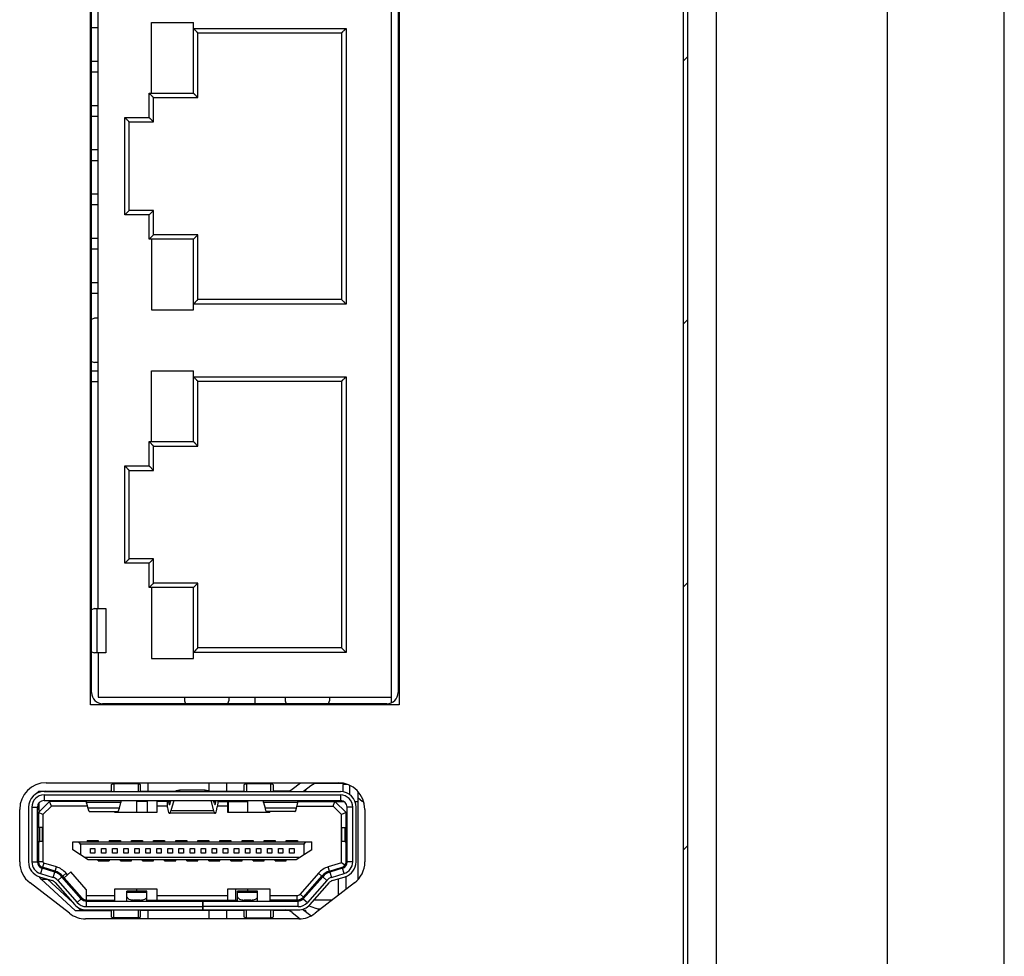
# Model space of a CAD drawing. Header units: millimetres. Extents: x 0 to 2731, y -3524 to -2222.
# Tile 29 of 221: x 114 to 158, y -2518 to -2475. Entities that reach past the tile are written whole.
import ezdxf

# ---------------------------------------------------------------- set-up
doc = ezdxf.new("R2010")
doc.units = ezdxf.units.MM
doc.header["$LTSCALE"] = 46.255
doc.layers.add('00_COMPONENTS', color=7, linetype='CONTINUOUS')

msp = doc.modelspace()

# ---------------------------------------------------------------- linework, layer by layer
at = {"layer": '00_COMPONENTS', "color": 7}
for p, q in [((145.182, -2605.548), (145.182, -2402.548)), ((152.882, -2413.048), (152.882, -2595.048)), ((143.682, -2592.348), (143.682, -2415.748)), ((143.882, -2592.548), (143.882, -2415.548)), ((158.182, -2569.599), (158.182, -2438.497)), ((130.482, -2506.307), (130.482, -2442.04)), ((116.932, -2505.848), (116.932, -2442.498)), ((130.782, -2442.498), (130.782, -2505.848)), ((117.232, -2502.048), (117.232, -2442.698)), ((117.232, -2475.798), (116.932, -2475.798)), ((119.632, -2478.748), (119.632, -2475.548)), ((119.632, -2475.548), (121.532, -2475.548)), ((121.532, -2478.748), (121.532, -2475.548)), ((121.732, -2476.018), (121.532, -2475.818)), ((128.232, -2476.018), (128.432, -2475.818)), ((121.732, -2478.948), (121.732, -2476.018)), ((121.732, -2476.018), (128.232, -2476.018)), ((128.232, -2476.018), (128.232, -2488.078)), ((116.932, -2477.298), (117.232, -2477.298)), ((117.232, -2477.798), (116.932, -2477.798)), ((119.732, -2478.948), (119.532, -2478.748)), ((119.554, -2478.77), (119.532, -2478.748)), ((119.632, -2478.748), (121.532, -2478.748)), ((119.732, -2480.048), (119.732, -2478.948)), ((119.732, -2478.948), (121.732, -2478.948)), ((121.732, -2478.948), (121.532, -2478.748)), ((116.932, -2479.298), (117.232, -2479.298)), ((117.232, -2479.798), (116.932, -2479.798)), ((118.632, -2480.048), (118.432, -2479.848)), ((119.732, -2480.048), (119.532, -2479.848)), ((118.632, -2484.048), (118.632, -2480.048)), ((118.632, -2480.048), (119.732, -2480.048)), ((116.932, -2481.298), (117.232, -2481.298)), ((117.232, -2481.798), (116.932, -2481.798)), ((116.932, -2483.298), (117.232, -2483.298)), ((117.232, -2483.798), (116.932, -2483.798)), ((118.632, -2484.048), (118.432, -2484.248)), ((119.732, -2484.048), (118.632, -2484.048)), ((119.732, -2484.048), (119.532, -2484.248)), ((119.732, -2485.148), (119.732, -2484.048)), ((116.932, -2485.298), (117.232, -2485.298)), ((119.732, -2485.148), (119.532, -2485.348)), ((121.732, -2485.148), (119.732, -2485.148)), ((121.732, -2485.148), (121.532, -2485.348)), ((121.732, -2488.078), (121.732, -2485.148)), ((119.555, -2485.327), (119.532, -2485.348)), ((119.632, -2485.348), (119.632, -2488.548)), ((121.532, -2485.348), (119.632, -2485.348)), ((121.532, -2488.548), (121.532, -2485.348)), ((117.232, -2485.798), (116.932, -2485.798)), ((116.932, -2487.298), (117.232, -2487.298)), ((117.232, -2487.798), (116.932, -2487.798)), ((121.732, -2488.078), (121.532, -2488.278)), ((128.232, -2488.078), (121.732, -2488.078)), ((128.232, -2488.078), (128.432, -2488.278)), ((119.632, -2488.548), (121.532, -2488.548)), ((117.062, -2488.923), (116.932, -2488.974)), ((117.232, -2488.923), (117.062, -2488.923)), ((116.932, -2490.872), (117.062, -2490.923)), ((117.232, -2490.923), (117.062, -2490.923)), ((116.932, -2491.298), (117.232, -2491.298)), ((119.632, -2494.498), (119.632, -2491.298)), ((119.632, -2491.298), (121.532, -2491.298)), ((121.532, -2494.498), (121.532, -2491.298)), ((117.232, -2491.798), (116.932, -2491.798)), ((121.732, -2491.768), (121.532, -2491.568)), ((121.732, -2494.698), (121.732, -2491.768)), ((121.732, -2491.768), (128.232, -2491.768)), ((128.232, -2491.768), (128.432, -2491.568)), ((128.232, -2491.768), (128.232, -2503.828)), ((119.732, -2494.698), (119.532, -2494.498)), ((119.554, -2494.52), (119.532, -2494.498)), ((119.632, -2494.498), (121.532, -2494.498)), ((121.732, -2494.698), (121.532, -2494.498)), ((119.732, -2495.798), (119.732, -2494.698)), ((119.732, -2494.698), (121.732, -2494.698)), ((118.632, -2495.798), (118.432, -2495.598)), ((118.632, -2499.798), (118.632, -2495.798)), ((118.632, -2495.798), (119.732, -2495.798)), ((119.732, -2495.798), (119.532, -2495.598)), ((118.632, -2499.798), (118.432, -2499.998)), ((119.732, -2499.798), (118.632, -2499.798)), ((119.732, -2499.798), (119.532, -2499.998)), ((119.732, -2500.898), (119.732, -2499.798)), ((119.732, -2500.898), (119.532, -2501.098)), ((121.732, -2500.898), (119.732, -2500.898)), ((121.732, -2500.898), (121.532, -2501.098)), ((121.732, -2503.828), (121.732, -2500.898)), ((119.555, -2501.077), (119.532, -2501.098)), ((119.632, -2501.098), (119.632, -2504.298)), ((121.532, -2501.098), (119.632, -2501.098)), ((121.532, -2504.298), (121.532, -2501.098)), ((117.062, -2502.048), (116.932, -2502.099)), ((117.062, -2502.048), (117.569, -2502.048)), ((116.932, -2503.997), (117.062, -2504.048)), ((121.732, -2503.828), (121.532, -2504.028)), ((128.232, -2503.828), (121.732, -2503.828)), ((128.232, -2503.828), (128.432, -2504.028)), ((117.569, -2504.048), (117.062, -2504.048)), ((117.232, -2504.048), (117.232, -2506.048)), ((119.632, -2504.298), (121.532, -2504.298)), ((117.232, -2506.048), (130.482, -2506.048)), ((121.132, -2506.048), (121.132, -2506.219)), ((121.132, -2506.219), (121.183, -2506.348)), ((123.082, -2506.348), (123.132, -2506.219)), ((123.132, -2506.048), (123.132, -2506.219)), ((124.332, -2506.348), (124.332, -2506.048)), ((125.682, -2506.048), (125.682, -2506.219)), ((125.682, -2506.219), (125.733, -2506.348)), ((127.632, -2506.348), (127.682, -2506.219)), ((127.682, -2506.048), (127.682, -2506.219)), ((130.282, -2506.348), (117.432, -2506.348)), ((114.882, -2509.923), (128.082, -2509.923)), ((117.832, -2510.323), (117.832, -2510.004)), ((119.032, -2509.973), (117.932, -2509.973)), ((119.132, -2510.004), (119.132, -2510.323)), ((119.482, -2510.298), (119.482, -2509.923)), ((122.232, -2509.923), (122.232, -2510.288)), ((123.032, -2509.923), (123.032, -2510.298)), ((123.832, -2510.323), (123.832, -2510.004)), ((125.032, -2509.973), (123.932, -2509.973)), ((125.132, -2510.004), (125.132, -2510.323)), ((125.999, -2510.216), (126.368, -2509.923)), ((126.845, -2510.056), (126.507, -2510.323)), ((126.61, -2510.298), (126.61, -2510.242)), ((128.326, -2509.948), (127.155, -2509.948)), ((128.5, -2509.998), (128.282, -2509.998)), ((128.282, -2509.998), (128.282, -2510.331)), ((128.582, -2510.033), (128.582, -2510.449)), ((114.414, -2510.429), (114.546, -2510.298)), ((114.546, -2510.298), (117.832, -2510.298)), ((114.782, -2510.323), (128.182, -2510.323)), ((114.782, -2510.473), (128.182, -2510.473)), ((114.829, -2510.298), (114.803, -2510.323)), ((119.132, -2510.298), (120.708, -2510.298)), ((122.061, -2510.259), (120.904, -2510.259)), ((122.257, -2510.298), (123.832, -2510.298)), ((125.844, -2510.298), (125.132, -2510.298)), ((126.61, -2510.298), (126.539, -2510.298)), ((128.982, -2514.295), (128.982, -2510.33)), ((128.982, -2510.598), (129.168, -2510.747)), ((113.682, -2513.502), (113.682, -2511.123)), ((114.082, -2511.023), (114.082, -2513.502)), ((114.232, -2511.023), (114.232, -2513.502)), ((114.482, -2513.502), (114.482, -2511.023)), ((114.532, -2511.273), (115.032, -2510.773)), ((114.732, -2511.356), (115.115, -2510.973)), ((114.782, -2510.723), (128.182, -2510.723)), ((116.707, -2510.773), (115.032, -2510.773)), ((115.115, -2510.973), (115.032, -2510.773)), ((116.74, -2510.973), (115.115, -2510.973)), ((116.707, -2510.842), (116.707, -2510.723)), ((116.707, -2510.842), (116.765, -2511.076)), ((118.188, -2511.076), (118.252, -2510.815)), ((118.257, -2510.723), (118.257, -2510.796)), ((118.982, -2511.273), (118.982, -2510.723)), ((119.442, -2510.773), (118.982, -2510.773)), ((119.442, -2510.773), (119.442, -2511.273)), ((120.357, -2510.773), (119.882, -2510.773)), ((119.882, -2510.773), (119.882, -2511.273)), ((120.357, -2510.973), (119.882, -2510.973)), ((120.357, -2511.039), (120.357, -2510.723)), ((120.404, -2510.723), (120.41, -2510.778)), ((120.482, -2510.855), (120.517, -2510.723)), ((120.645, -2510.725), (120.52, -2511.19)), ((122.32, -2510.725), (122.445, -2511.19)), ((122.483, -2510.855), (122.448, -2510.723)), ((122.554, -2510.778), (122.561, -2510.723)), ((122.631, -2510.849), (122.611, -2511.01)), ((123.082, -2510.973), (122.615, -2510.973)), ((122.645, -2510.773), (123.982, -2510.773)), ((122.657, -2510.723), (122.657, -2510.738)), ((123.082, -2511.273), (123.082, -2510.773)), ((123.104, -2510.773), (123.104, -2511.273)), ((123.982, -2510.723), (123.982, -2511.273)), ((124.707, -2510.818), (124.707, -2510.723)), ((124.707, -2510.818), (124.771, -2511.076)), ((126.194, -2511.076), (126.257, -2510.818)), ((126.219, -2510.973), (127.85, -2510.973)), ((126.257, -2510.818), (126.257, -2510.723)), ((126.257, -2510.773), (128.347, -2510.773)), ((126.382, -2510.773), (126.382, -2510.73)), ((127.85, -2510.973), (127.932, -2510.773)), ((127.85, -2510.973), (128.232, -2511.356)), ((128.432, -2511.273), (127.932, -2510.773)), ((128.282, -2510.741), (128.282, -2510.773)), ((128.482, -2513.502), (128.482, -2511.023)), ((128.732, -2513.502), (128.732, -2511.023)), ((128.836, -2510.773), (128.982, -2510.773)), ((128.882, -2513.502), (128.882, -2511.023)), ((129.282, -2511.123), (129.282, -2513.502)), ((114.732, -2511.356), (114.532, -2511.273)), ((114.532, -2511.273), (114.532, -2511.937)), ((114.732, -2511.356), (114.732, -2513.502)), ((116.846, -2511.223), (118.107, -2511.223)), ((117.982, -2511.273), (117.982, -2511.223)), ((119.882, -2511.273), (117.982, -2511.273)), ((122.511, -2511.303), (120.453, -2511.303)), ((124.982, -2511.273), (123.082, -2511.273)), ((126.113, -2511.223), (124.852, -2511.223)), ((124.982, -2511.273), (124.982, -2511.223)), ((128.432, -2511.273), (128.232, -2511.356)), ((128.232, -2513.539), (128.232, -2511.356)), ((128.432, -2511.937), (128.432, -2511.273)), ((114.577, -2511.939), (114.51, -2511.937)), ((114.717, -2512.576), (114.717, -2511.949)), ((128.248, -2512.576), (128.248, -2511.949)), ((128.389, -2511.939), (128.454, -2511.937)), ((114.577, -2512.586), (114.51, -2512.589)), ((114.532, -2512.589), (114.532, -2513.502)), ((116.082, -2512.588), (126.882, -2512.588)), ((116.082, -2512.96), (116.082, -2512.588)), ((116.432, -2512.698), (116.355, -2512.588)), ((126.532, -2512.698), (116.432, -2512.698)), ((116.432, -2512.698), (116.432, -2513.185)), ((116.732, -2512.538), (117.232, -2512.538)), ((116.732, -2512.538), (116.732, -2512.588)), ((116.882, -2512.538), (116.882, -2512.588)), ((116.882, -2512.898), (117.082, -2512.898)), ((116.882, -2513.098), (116.882, -2512.898)), ((117.082, -2512.588), (117.082, -2512.538)), ((117.082, -2512.898), (117.082, -2513.098)), ((117.232, -2512.538), (117.232, -2512.588)), ((117.382, -2512.898), (117.582, -2512.898)), ((117.382, -2513.098), (117.382, -2512.898)), ((117.582, -2512.898), (117.582, -2513.098)), ((117.732, -2512.538), (118.232, -2512.538)), ((117.732, -2512.538), (117.732, -2512.588)), ((117.882, -2512.538), (117.882, -2512.588)), ((117.882, -2512.898), (118.082, -2512.898)), ((117.882, -2513.098), (117.882, -2512.898)), ((118.082, -2512.588), (118.082, -2512.538)), ((118.082, -2512.898), (118.082, -2513.098)), ((118.232, -2512.538), (118.232, -2512.588)), ((118.382, -2512.898), (118.582, -2512.898)), ((118.382, -2513.098), (118.382, -2512.898)), ((118.582, -2512.898), (118.582, -2513.098)), ((118.732, -2512.538), (119.232, -2512.538)), ((118.732, -2512.588), (118.732, -2512.538)), ((118.882, -2512.538), (118.882, -2512.588)), ((118.882, -2512.898), (119.082, -2512.898)), ((118.882, -2513.098), (118.882, -2512.898)), ((119.082, -2512.588), (119.082, -2512.538)), ((119.082, -2512.898), (119.082, -2513.098)), ((119.232, -2512.538), (119.232, -2512.588)), ((119.382, -2512.898), (119.582, -2512.898)), ((119.382, -2513.098), (119.382, -2512.898)), ((119.582, -2512.898), (119.582, -2513.098)), ((119.732, -2512.538), (120.232, -2512.538)), ((119.732, -2512.588), (119.732, -2512.538)), ((119.882, -2512.538), (119.882, -2512.588)), ((119.882, -2512.898), (120.082, -2512.898)), ((119.882, -2513.098), (119.882, -2512.898)), ((120.082, -2512.588), (120.082, -2512.538)), ((120.082, -2512.898), (120.082, -2513.098)), ((120.232, -2512.538), (120.232, -2512.588)), ((120.382, -2512.898), (120.582, -2512.898)), ((120.382, -2513.098), (120.382, -2512.898)), ((120.582, -2512.898), (120.582, -2513.098)), ((120.732, -2512.538), (121.232, -2512.538)), ((120.732, -2512.588), (120.732, -2512.538)), ((120.882, -2512.538), (120.882, -2512.588)), ((120.882, -2512.898), (121.082, -2512.898)), ((120.882, -2513.098), (120.882, -2512.898)), ((121.082, -2512.588), (121.082, -2512.538)), ((121.082, -2512.898), (121.082, -2513.098)), ((121.232, -2512.538), (121.232, -2512.588)), ((121.382, -2512.898), (121.582, -2512.898)), ((121.382, -2513.098), (121.382, -2512.898)), ((121.582, -2512.898), (121.582, -2513.098)), ((121.732, -2512.538), (122.232, -2512.538)), ((121.732, -2512.588), (121.732, -2512.538)), ((121.882, -2512.538), (121.882, -2512.588)), ((121.882, -2512.898), (122.082, -2512.898)), ((121.882, -2513.098), (121.882, -2512.898)), ((122.082, -2512.588), (122.082, -2512.538)), ((122.082, -2512.898), (122.082, -2513.098)), ((122.232, -2512.538), (122.232, -2512.588)), ((122.382, -2512.898), (122.582, -2512.898)), ((122.382, -2513.098), (122.382, -2512.898)), ((122.582, -2512.898), (122.582, -2513.098)), ((122.732, -2512.538), (123.232, -2512.538)), ((122.732, -2512.588), (122.732, -2512.538)), ((122.882, -2512.538), (122.882, -2512.588)), ((122.882, -2512.898), (123.082, -2512.898)), ((122.882, -2513.098), (122.882, -2512.898)), ((123.082, -2512.588), (123.082, -2512.538)), ((123.082, -2512.898), (123.082, -2513.098)), ((123.232, -2512.538), (123.232, -2512.588)), ((123.382, -2512.898), (123.582, -2512.898)), ((123.382, -2513.098), (123.382, -2512.898)), ((123.582, -2512.898), (123.582, -2513.098)), ((123.732, -2512.538), (124.232, -2512.538)), ((123.732, -2512.588), (123.732, -2512.538)), ((123.882, -2512.538), (123.882, -2512.588)), ((123.882, -2512.898), (124.082, -2512.898)), ((123.882, -2513.098), (123.882, -2512.898)), ((124.082, -2512.588), (124.082, -2512.538)), ((124.082, -2512.898), (124.082, -2513.098)), ((124.232, -2512.538), (124.232, -2512.588)), ((124.382, -2512.898), (124.582, -2512.898)), ((124.382, -2513.098), (124.382, -2512.898)), ((124.582, -2512.898), (124.582, -2513.098)), ((124.732, -2512.538), (125.232, -2512.538)), ((124.732, -2512.588), (124.732, -2512.538)), ((124.882, -2512.538), (124.882, -2512.588)), ((124.882, -2512.898), (125.082, -2512.898)), ((124.882, -2513.098), (124.882, -2512.898)), ((125.082, -2512.588), (125.082, -2512.538)), ((125.082, -2512.898), (125.082, -2513.098)), ((125.232, -2512.538), (125.232, -2512.588)), ((125.382, -2512.898), (125.582, -2512.898)), ((125.382, -2513.098), (125.382, -2512.898)), ((125.582, -2512.898), (125.582, -2513.098)), ((125.732, -2512.538), (126.232, -2512.538)), ((125.732, -2512.588), (125.732, -2512.538)), ((125.882, -2512.538), (125.882, -2512.588)), ((125.882, -2512.898), (126.082, -2512.898)), ((125.882, -2513.098), (125.882, -2512.898)), ((126.082, -2512.588), (126.082, -2512.538)), ((126.082, -2512.898), (126.082, -2513.098)), ((126.232, -2512.538), (126.232, -2512.588)), ((126.532, -2512.698), (126.609, -2512.588)), ((126.532, -2513.185), (126.532, -2512.698)), ((126.882, -2512.96), (126.882, -2512.588)), ((128.389, -2512.586), (128.454, -2512.589)), ((128.432, -2513.667), (128.432, -2512.589)), ((116.779, -2513.408), (116.082, -2512.96)), ((126.356, -2513.298), (116.608, -2513.298)), ((117.082, -2513.098), (116.882, -2513.098)), ((117.582, -2513.098), (117.382, -2513.098)), ((118.082, -2513.098), (117.882, -2513.098)), ((118.582, -2513.098), (118.382, -2513.098)), ((119.082, -2513.098), (118.882, -2513.098)), ((119.582, -2513.098), (119.382, -2513.098)), ((120.082, -2513.098), (119.882, -2513.098)), ((120.582, -2513.098), (120.382, -2513.098)), ((121.082, -2513.098), (120.882, -2513.098)), ((121.582, -2513.098), (121.382, -2513.098)), ((122.082, -2513.098), (121.882, -2513.098)), ((122.582, -2513.098), (122.382, -2513.098)), ((123.082, -2513.098), (122.882, -2513.098)), ((123.582, -2513.098), (123.382, -2513.098)), ((124.082, -2513.098), (123.882, -2513.098)), ((124.582, -2513.098), (124.382, -2513.098)), ((125.082, -2513.098), (124.882, -2513.098)), ((125.582, -2513.098), (125.382, -2513.098)), ((126.082, -2513.098), (125.882, -2513.098)), ((126.882, -2512.96), (126.185, -2513.408)), ((115.268, -2513.965), (114.694, -2513.788)), ((115.283, -2513.917), (114.709, -2513.741)), ((115.342, -2513.726), (114.768, -2513.55)), ((126.185, -2513.408), (116.779, -2513.408)), ((117.232, -2513.458), (117.232, -2513.408)), ((117.232, -2513.458), (117.732, -2513.458)), ((117.382, -2513.408), (117.382, -2513.458)), ((117.582, -2513.458), (117.582, -2513.408)), ((117.732, -2513.408), (117.732, -2513.458)), ((118.232, -2513.458), (118.232, -2513.408)), ((118.232, -2513.458), (118.732, -2513.458)), ((118.382, -2513.408), (118.382, -2513.458)), ((118.582, -2513.458), (118.582, -2513.408)), ((118.732, -2513.458), (118.732, -2513.408)), ((119.232, -2513.458), (119.232, -2513.408)), ((119.232, -2513.458), (119.732, -2513.458)), ((119.382, -2513.408), (119.382, -2513.458)), ((119.582, -2513.458), (119.582, -2513.408)), ((119.732, -2513.458), (119.732, -2513.408)), ((120.232, -2513.458), (120.232, -2513.408)), ((120.232, -2513.458), (120.732, -2513.458)), ((120.382, -2513.408), (120.382, -2513.458)), ((120.582, -2513.458), (120.582, -2513.408)), ((120.732, -2513.458), (120.732, -2513.408)), ((121.232, -2513.458), (121.232, -2513.408)), ((121.232, -2513.458), (121.732, -2513.458)), ((121.382, -2513.408), (121.382, -2513.458)), ((121.582, -2513.458), (121.582, -2513.408)), ((121.732, -2513.458), (121.732, -2513.408)), ((122.232, -2513.458), (122.232, -2513.408)), ((122.232, -2513.458), (122.732, -2513.458)), ((122.382, -2513.408), (122.382, -2513.458)), ((122.582, -2513.458), (122.582, -2513.408)), ((122.732, -2513.458), (122.732, -2513.408)), ((123.232, -2513.458), (123.232, -2513.408)), ((123.232, -2513.458), (123.732, -2513.458)), ((123.382, -2513.408), (123.382, -2513.458)), ((123.582, -2513.458), (123.582, -2513.408)), ((123.732, -2513.458), (123.732, -2513.408)), ((124.232, -2513.458), (124.232, -2513.408)), ((124.232, -2513.458), (124.732, -2513.458)), ((124.382, -2513.408), (124.382, -2513.458)), ((124.582, -2513.458), (124.582, -2513.408)), ((124.732, -2513.458), (124.732, -2513.408)), ((125.232, -2513.458), (125.232, -2513.408)), ((125.232, -2513.458), (125.732, -2513.458)), ((125.382, -2513.408), (125.382, -2513.458)), ((125.582, -2513.458), (125.582, -2513.408)), ((125.732, -2513.458), (125.732, -2513.408)), ((128.232, -2513.539), (127.623, -2513.726)), ((127.682, -2513.917), (128.256, -2513.741)), ((128.271, -2513.788), (127.696, -2513.965)), ((128.082, -2513.794), (128.082, -2513.846)), ((128.383, -2513.65), (128.232, -2513.539)), ((114.647, -2514.278), (114.576, -2514.171)), ((114.577, -2514.171), (115.151, -2514.347)), ((114.621, -2514.027), (115.195, -2514.204)), ((116.468, -2515.172), (115.588, -2514.172)), ((115.691, -2514.213), (115.626, -2514.139)), ((115.691, -2514.213), (115.991, -2513.949)), ((115.691, -2514.213), (116.505, -2515.138)), ((115.841, -2514.081), (115.776, -2514.007)), ((116.693, -2514.746), (115.991, -2513.949)), ((127.189, -2514.007), (126.354, -2514.955)), ((127.377, -2514.172), (126.497, -2515.172)), ((126.504, -2515.088), (127.339, -2514.139)), ((127.77, -2514.204), (128.344, -2514.027)), ((127.814, -2514.347), (128.388, -2514.171)), ((128.432, -2514.747), (128.432, -2514.155)), ((115.931, -2515.824), (114.15, -2514.453)), ((114.647, -2514.278), (114.924, -2514.278)), ((116.194, -2515.698), (114.647, -2514.278)), ((114.933, -2514.28), (116.069, -2515.324)), ((115.288, -2514.436), (116.168, -2515.436)), ((115.4, -2514.337), (116.28, -2515.337)), ((127.564, -2514.337), (126.685, -2515.337)), ((126.797, -2515.436), (127.677, -2514.436)), ((126.982, -2514.544), (126.982, -2514.62)), ((128.815, -2514.453), (127.034, -2515.824)), ((128.082, -2514.265), (128.082, -2515.016)), ((116.693, -2514.746), (116.693, -2515.223)), ((116.693, -2515.023), (117.982, -2515.023)), ((117.982, -2514.723), (119.882, -2514.723)), ((117.982, -2515.273), (117.982, -2514.723)), ((119.432, -2514.824), (118.532, -2514.824)), ((118.532, -2515.273), (118.532, -2514.824)), ((118.982, -2514.824), (118.982, -2514.723)), ((119.432, -2515.273), (119.432, -2514.824)), ((119.882, -2514.723), (119.882, -2515.223)), ((119.882, -2515.023), (123.082, -2515.023)), ((123.082, -2514.723), (124.982, -2514.723)), ((123.082, -2515.223), (123.082, -2514.723)), ((124.432, -2514.824), (123.532, -2514.824)), ((123.532, -2515.273), (123.532, -2514.824)), ((123.982, -2514.723), (123.982, -2514.824)), ((124.432, -2515.273), (124.432, -2514.824)), ((124.982, -2514.723), (124.982, -2515.273)), ((124.982, -2515.023), (126.204, -2515.023)), ((126.666, -2514.904), (126.801, -2514.826)), ((116.693, -2515.223), (117.982, -2515.223)), ((116.693, -2515.273), (126.272, -2515.273)), ((116.693, -2515.523), (121.942, -2515.523)), ((119.132, -2515.224), (118.832, -2515.224)), ((119.432, -2515.223), (123.532, -2515.223)), ((121.942, -2515.273), (121.942, -2515.673)), ((121.982, -2515.673), (121.982, -2515.273)), ((126.272, -2515.523), (121.982, -2515.523)), ((124.132, -2515.224), (123.832, -2515.224)), ((126.382, -2515.223), (124.982, -2515.223)), ((126.382, -2515.181), (126.382, -2515.252)), ((127.068, -2515.599), (126.741, -2515.492)), ((127.814, -2515.223), (126.982, -2515.223)), ((116.194, -2515.698), (117.832, -2515.698)), ((116.353, -2515.585), (116.477, -2515.698)), ((116.693, -2515.673), (126.272, -2515.673)), ((117.832, -2515.992), (117.832, -2515.673)), ((119.032, -2516.023), (117.932, -2516.023)), ((119.132, -2515.673), (119.132, -2515.992)), ((123.832, -2515.698), (119.132, -2515.698)), ((119.482, -2516.073), (119.482, -2515.698)), ((122.232, -2515.698), (122.232, -2516.073)), ((123.032, -2515.698), (123.032, -2516.073)), ((123.832, -2515.992), (123.832, -2515.673)), ((123.932, -2516.023), (125.032, -2516.023)), ((125.132, -2515.673), (125.132, -2515.992)), ((125.844, -2515.698), (125.132, -2515.698)), ((125.999, -2515.781), (126.366, -2516.072)), ((126.845, -2515.941), (126.471, -2515.644)), ((126.61, -2515.698), (126.539, -2515.698)), ((126.61, -2515.754), (126.61, -2515.698)), ((127.223, -2515.623), (127.294, -2515.623)), ((126.301, -2516.073), (116.663, -2516.073))]:
    msp.add_line(p, q, dxfattribs=at)
at = {"layer": '00_COMPONENTS', "color": 4}
for p, q in [((116.882, -2506.398), (116.882, -2441.948)), ((130.832, -2441.948), (130.832, -2506.398)), ((121.532, -2475.818), (128.432, -2475.818)), ((128.432, -2475.818), (128.432, -2488.278)), ((143.682, -2477.281), (143.882, -2477.081)), ((119.532, -2479.848), (119.532, -2478.748)), ((119.532, -2478.748), (119.632, -2478.748)), ((118.432, -2484.248), (118.432, -2479.848)), ((118.432, -2479.848), (119.532, -2479.848)), ((119.532, -2484.248), (118.432, -2484.248)), ((119.532, -2485.348), (119.532, -2484.248)), ((119.632, -2485.348), (119.532, -2485.348)), ((128.432, -2488.278), (121.532, -2488.278)), ((143.682, -2489.174), (143.882, -2488.974)), ((121.532, -2491.568), (128.432, -2491.568)), ((128.432, -2491.568), (128.432, -2504.028)), ((119.532, -2495.598), (119.532, -2494.498)), ((119.532, -2494.498), (119.632, -2494.498)), ((118.432, -2499.998), (118.432, -2495.598)), ((118.432, -2495.598), (119.532, -2495.598)), ((119.532, -2499.998), (118.432, -2499.998)), ((119.532, -2501.098), (119.532, -2499.998)), ((143.682, -2501.068), (143.882, -2500.868)), ((119.632, -2501.098), (119.532, -2501.098)), ((117.175, -2502.048), (117.175, -2504.048)), ((117.569, -2502.048), (117.569, -2504.048)), ((128.432, -2504.028), (121.532, -2504.028)), ((130.832, -2506.398), (116.882, -2506.398)), ((117.932, -2509.973), (117.932, -2510.323)), ((119.032, -2509.973), (119.032, -2510.323)), ((123.932, -2509.973), (123.932, -2510.323)), ((125.032, -2510.323), (125.032, -2509.973)), ((127.987, -2509.923), (127.987, -2509.948)), ((114.782, -2510.473), (114.782, -2510.723)), ((120.904, -2510.259), (120.912, -2510.323)), ((122.053, -2510.323), (122.061, -2510.259)), ((122.944, -2510.298), (122.944, -2510.323)), ((123.156, -2510.323), (123.156, -2510.298)), ((128.182, -2510.473), (128.182, -2510.723)), ((114.232, -2511.023), (114.482, -2511.023)), ((114.57, -2511.235), (114.57, -2510.812)), ((118.252, -2510.815), (116.707, -2510.815)), ((118.188, -2511.076), (116.765, -2511.076)), ((120.502, -2510.778), (120.41, -2510.778)), ((122.554, -2510.778), (122.462, -2510.778)), ((122.944, -2510.723), (122.944, -2510.773)), ((123.156, -2510.773), (123.156, -2510.723)), ((126.257, -2510.815), (124.707, -2510.815)), ((126.194, -2511.076), (124.771, -2511.076)), ((128.732, -2511.023), (128.482, -2511.023)), ((129.168, -2510.747), (129.222, -2510.747)), ((122.445, -2511.19), (120.52, -2511.19)), ((114.51, -2512.589), (114.51, -2511.937)), ((114.577, -2511.939), (114.577, -2512.586)), ((128.389, -2512.586), (128.389, -2511.939)), ((128.454, -2512.589), (128.454, -2511.937)), ((116.812, -2512.538), (116.812, -2512.588)), ((117.152, -2512.588), (117.152, -2512.538)), ((117.812, -2512.538), (117.812, -2512.588)), ((118.152, -2512.538), (118.152, -2512.588)), ((118.812, -2512.538), (118.812, -2512.588)), ((119.152, -2512.538), (119.152, -2512.588)), ((119.812, -2512.538), (119.812, -2512.588)), ((120.152, -2512.538), (120.152, -2512.588)), ((120.812, -2512.538), (120.812, -2512.588)), ((121.152, -2512.538), (121.152, -2512.588)), ((121.812, -2512.538), (121.812, -2512.588)), ((122.152, -2512.538), (122.152, -2512.588)), ((122.812, -2512.538), (122.812, -2512.588)), ((123.152, -2512.538), (123.152, -2512.588)), ((123.812, -2512.538), (123.812, -2512.588)), ((124.152, -2512.538), (124.152, -2512.588)), ((124.812, -2512.538), (124.812, -2512.588)), ((125.152, -2512.538), (125.152, -2512.588)), ((125.812, -2512.538), (125.812, -2512.588)), ((126.152, -2512.538), (126.152, -2512.588)), ((143.682, -2512.961), (143.882, -2512.761)), ((114.232, -2513.502), (114.482, -2513.502)), ((114.732, -2513.502), (114.532, -2513.502)), ((114.57, -2513.713), (114.57, -2513.634)), ((114.694, -2513.788), (114.621, -2514.027)), ((114.768, -2513.55), (114.709, -2513.741)), ((115.283, -2513.917), (115.342, -2513.726)), ((117.312, -2513.458), (117.312, -2513.408)), ((117.652, -2513.458), (117.652, -2513.408)), ((118.312, -2513.458), (118.312, -2513.408)), ((118.652, -2513.458), (118.652, -2513.408)), ((119.312, -2513.458), (119.312, -2513.408)), ((119.652, -2513.458), (119.652, -2513.408)), ((120.312, -2513.458), (120.312, -2513.408)), ((120.652, -2513.458), (120.652, -2513.408)), ((121.312, -2513.458), (121.312, -2513.408)), ((121.652, -2513.458), (121.652, -2513.408)), ((122.312, -2513.458), (122.312, -2513.408)), ((122.652, -2513.458), (122.652, -2513.408)), ((123.312, -2513.458), (123.312, -2513.408)), ((123.652, -2513.458), (123.652, -2513.408)), ((124.312, -2513.458), (124.312, -2513.408)), ((124.652, -2513.458), (124.652, -2513.408)), ((125.312, -2513.458), (125.312, -2513.408)), ((125.652, -2513.458), (125.652, -2513.408)), ((127.682, -2513.917), (127.623, -2513.726)), ((128.344, -2514.027), (128.271, -2513.788)), ((128.732, -2513.502), (128.482, -2513.502)), ((115.195, -2514.204), (115.268, -2513.965)), ((115.588, -2514.172), (115.4, -2514.337)), ((115.626, -2514.139), (115.776, -2514.007)), ((127.339, -2514.139), (127.189, -2514.007)), ((127.564, -2514.337), (127.377, -2514.172)), ((127.696, -2513.965), (127.77, -2514.204)), ((119.432, -2514.877), (118.532, -2514.877)), ((123.439, -2514.723), (123.439, -2515.223)), ((124.432, -2514.877), (123.532, -2514.877)), ((126.204, -2515.023), (126.204, -2515.223)), ((126.504, -2515.088), (126.354, -2514.955)), ((116.28, -2515.337), (116.468, -2515.172)), ((116.693, -2515.273), (116.693, -2515.523)), ((118.832, -2515.273), (118.832, -2515.224)), ((119.132, -2515.273), (119.132, -2515.224)), ((122.944, -2515.223), (122.944, -2515.273)), ((123.156, -2515.273), (123.156, -2515.223)), ((123.832, -2515.273), (123.832, -2515.224)), ((124.132, -2515.273), (124.132, -2515.224)), ((126.272, -2515.523), (126.272, -2515.273)), ((126.497, -2515.172), (126.685, -2515.337)), ((117.932, -2516.023), (117.932, -2515.673)), ((119.032, -2515.673), (119.032, -2516.023)), ((122.944, -2515.673), (122.944, -2515.698)), ((123.156, -2515.698), (123.156, -2515.673)), ((123.932, -2516.023), (123.932, -2515.673)), ((125.032, -2516.023), (125.032, -2515.673))]:
    msp.add_line(p, q, dxfattribs=at)
at = {"layer": '00_COMPONENTS', "color": 7}
for points in [[(121.598, -2475.884), (121.576, -2475.862), (121.554, -2475.84), (121.532, -2475.818)], [(121.66, -2475.946), (121.64, -2475.926), (121.619, -2475.905)], [(121.732, -2476.018), (121.73, -2476.014), (121.722, -2476.007), (121.71, -2475.996), (121.696, -2475.982), (121.679, -2475.965)], [(128.232, -2476.018), (128.237, -2476.016), (128.244, -2476.008), (128.255, -2475.996), (128.269, -2475.982), (128.286, -2475.965)], [(128.305, -2475.946), (128.324, -2475.926), (128.345, -2475.905), (128.367, -2475.884), (128.388, -2475.862), (128.41, -2475.84), (128.432, -2475.818)], [(119.598, -2478.814), (119.576, -2478.792), (119.554, -2478.77)], [(119.66, -2478.876), (119.64, -2478.856), (119.619, -2478.835)], [(119.732, -2478.948), (119.73, -2478.944), (119.722, -2478.937), (119.71, -2478.926), (119.696, -2478.912), (119.679, -2478.895)], [(121.598, -2478.814), (121.576, -2478.792), (121.555, -2478.77), (121.532, -2478.748)], [(121.66, -2478.876), (121.64, -2478.856), (121.619, -2478.835)], [(121.732, -2478.948), (121.728, -2478.946), (121.721, -2478.938), (121.71, -2478.926), (121.696, -2478.912), (121.679, -2478.895)], [(118.498, -2479.914), (118.476, -2479.892), (118.454, -2479.87), (118.432, -2479.848)], [(118.56, -2479.976), (118.54, -2479.956), (118.519, -2479.935)], [(119.598, -2479.914), (119.576, -2479.892), (119.555, -2479.87), (119.532, -2479.848)], [(119.66, -2479.976), (119.64, -2479.956), (119.619, -2479.935)], [(118.632, -2480.048), (118.63, -2480.044), (118.622, -2480.037), (118.61, -2480.026), (118.596, -2480.012), (118.579, -2479.995)], [(119.732, -2480.048), (119.728, -2480.046), (119.721, -2480.038), (119.71, -2480.026), (119.696, -2480.012), (119.679, -2479.995)], [(118.498, -2484.183), (118.476, -2484.205), (118.455, -2484.227), (118.432, -2484.248)], [(118.56, -2484.12), (118.54, -2484.14), (118.519, -2484.161)], [(118.632, -2484.048), (118.628, -2484.051), (118.621, -2484.059), (118.61, -2484.071), (118.596, -2484.085), (118.579, -2484.102)], [(119.598, -2484.183), (119.576, -2484.204), (119.554, -2484.226), (119.532, -2484.248)], [(119.66, -2484.12), (119.64, -2484.14), (119.619, -2484.161)], [(119.732, -2484.048), (119.73, -2484.053), (119.722, -2484.06), (119.71, -2484.071), (119.696, -2484.085), (119.679, -2484.102)], [(119.598, -2485.283), (119.576, -2485.305), (119.555, -2485.327)], [(119.66, -2485.22), (119.64, -2485.24), (119.619, -2485.261)], [(119.732, -2485.148), (119.728, -2485.151), (119.721, -2485.159), (119.71, -2485.171), (119.696, -2485.185), (119.679, -2485.202)], [(121.598, -2485.283), (121.576, -2485.304), (121.554, -2485.326), (121.532, -2485.348)], [(121.66, -2485.22), (121.64, -2485.24), (121.619, -2485.261)], [(121.732, -2485.148), (121.73, -2485.153), (121.722, -2485.16), (121.71, -2485.171), (121.696, -2485.185), (121.679, -2485.202)], [(121.598, -2488.213), (121.576, -2488.235), (121.555, -2488.257), (121.532, -2488.278)], [(121.66, -2488.15), (121.64, -2488.17), (121.619, -2488.191)], [(121.732, -2488.078), (121.728, -2488.081), (121.721, -2488.089), (121.71, -2488.101), (121.696, -2488.115), (121.679, -2488.132)], [(128.232, -2488.078), (128.235, -2488.083), (128.243, -2488.09), (128.255, -2488.101), (128.269, -2488.115), (128.286, -2488.132)], [(128.305, -2488.15), (128.325, -2488.17), (128.345, -2488.191)], [(128.367, -2488.213), (128.389, -2488.234), (128.411, -2488.256), (128.432, -2488.278)], [(121.598, -2491.634), (121.576, -2491.612), (121.554, -2491.59), (121.532, -2491.568)], [(121.66, -2491.696), (121.64, -2491.676), (121.619, -2491.655)], [(121.732, -2491.768), (121.73, -2491.764), (121.722, -2491.757), (121.71, -2491.746), (121.696, -2491.732), (121.679, -2491.715)], [(128.232, -2491.768), (128.237, -2491.766), (128.244, -2491.758), (128.255, -2491.746), (128.269, -2491.732), (128.286, -2491.715)], [(128.305, -2491.696), (128.324, -2491.676), (128.345, -2491.655)], [(128.367, -2491.634), (128.388, -2491.612), (128.41, -2491.59), (128.432, -2491.568)], [(119.598, -2494.564), (119.576, -2494.542), (119.554, -2494.52)], [(119.66, -2494.626), (119.64, -2494.606), (119.619, -2494.585)], [(119.732, -2494.698), (119.73, -2494.694), (119.722, -2494.687), (119.71, -2494.676), (119.696, -2494.662), (119.679, -2494.645)], [(121.598, -2494.564), (121.576, -2494.542), (121.555, -2494.52), (121.532, -2494.498)], [(121.66, -2494.626), (121.64, -2494.606), (121.619, -2494.585)], [(121.732, -2494.698), (121.728, -2494.696), (121.721, -2494.688), (121.71, -2494.676), (121.696, -2494.662), (121.679, -2494.645)], [(118.498, -2495.664), (118.476, -2495.642), (118.454, -2495.62), (118.432, -2495.598)], [(118.56, -2495.726), (118.54, -2495.706), (118.519, -2495.685)], [(118.632, -2495.798), (118.63, -2495.794), (118.622, -2495.787), (118.61, -2495.776), (118.596, -2495.762), (118.579, -2495.745)], [(119.598, -2495.664), (119.576, -2495.642), (119.555, -2495.62), (119.532, -2495.598)], [(119.66, -2495.726), (119.64, -2495.706), (119.619, -2495.685)], [(119.732, -2495.798), (119.728, -2495.796), (119.721, -2495.788), (119.71, -2495.776), (119.696, -2495.762), (119.679, -2495.745)], [(118.498, -2499.933), (118.476, -2499.955), (118.455, -2499.977), (118.432, -2499.998)], [(118.56, -2499.87), (118.54, -2499.89), (118.519, -2499.911)], [(118.632, -2499.798), (118.628, -2499.801), (118.621, -2499.809), (118.61, -2499.821), (118.596, -2499.835), (118.579, -2499.852)], [(119.598, -2499.933), (119.576, -2499.954), (119.554, -2499.976), (119.532, -2499.998)], [(119.66, -2499.87), (119.64, -2499.89), (119.619, -2499.911)], [(119.732, -2499.798), (119.73, -2499.803), (119.722, -2499.81), (119.71, -2499.821), (119.696, -2499.835), (119.679, -2499.852)], [(119.732, -2500.898), (119.728, -2500.901), (119.721, -2500.909), (119.71, -2500.921), (119.696, -2500.935), (119.679, -2500.952)], [(121.732, -2500.898), (121.73, -2500.903), (121.722, -2500.91), (121.71, -2500.921), (121.696, -2500.935), (121.679, -2500.952)], [(119.598, -2501.033), (119.576, -2501.055), (119.555, -2501.077)], [(119.66, -2500.97), (119.64, -2500.99), (119.619, -2501.011)], [(121.598, -2501.033), (121.576, -2501.054), (121.554, -2501.076), (121.532, -2501.098)], [(121.66, -2500.97), (121.64, -2500.99), (121.619, -2501.011)], [(121.598, -2503.963), (121.576, -2503.985), (121.555, -2504.007), (121.532, -2504.028)], [(121.66, -2503.9), (121.64, -2503.92), (121.619, -2503.941)], [(121.732, -2503.828), (121.728, -2503.831), (121.721, -2503.839), (121.71, -2503.851), (121.696, -2503.865), (121.679, -2503.882)], [(128.232, -2503.828), (128.235, -2503.833), (128.243, -2503.84), (128.255, -2503.851), (128.269, -2503.865), (128.286, -2503.882)], [(128.305, -2503.9), (128.325, -2503.92), (128.345, -2503.941)], [(128.367, -2503.963), (128.389, -2503.984), (128.411, -2504.006), (128.432, -2504.028)]]:
    msp.add_lwpolyline(points, dxfattribs=at)
for centre, radius, start, end in [((117.432, -2505.848), 0.5, 180, 270), ((130.282, -2505.848), 0.5, 270, 0), ((114.882, -2511.123), 1.2, 90, 180), ((125.689, -2509.823), 0.5, 270, 308.3375), ((127.155, -2510.448), 0.5, 90, 128.3375), ((128.082, -2511.123), 1.2, 0, 90), ((114.782, -2511.023), 0.7, 90, 180), ((114.782, -2511.023), 0.55, 90, 180), ((128.182, -2511.023), 0.7, 0, 90), ((128.182, -2511.023), 0.55, 0, 90), ((114.782, -2511.023), 0.3, 90, 180), ((116.524, -2511.256), 2.042, 175.3753, 176.9414), ((116.599, -2511.262), 2.117, 172.3346, 175.3652), ((116.741, -2511.282), 2.261, 169.9496, 172.3308), ((126.532, -2510.73), 0.15, 177.4301, 179.988), ((128.182, -2511.023), 0.3, 0, 90), ((114.882, -2513.502), 1.2, 180, 232.4), ((114.782, -2513.502), 0.7, 180, 252.8973), ((114.782, -2513.502), 0.55, 180, 252.8973), ((114.782, -2513.502), 0.3, 180, 252.8973), ((115.464, -2513.313), 0.982, 183.0476, 187.86), ((115.533, -2513.303), 1.052, 187.8745, 192.4159), ((115.625, -2513.283), 1.146, 192.3933, 194.5022), ((114.782, -2513.502), 0.25, 180, 252.8973), ((114.782, -2513.502), 0.05, 179.9909, 252.8973), ((115.063, -2514.634), 0.95, 41.3478, 72.8973), ((127.902, -2514.634), 0.95, 107.1027, 138.6522), ((128.182, -2513.502), 0.25, 287.1027, 0), ((128.182, -2513.502), 0.3, 287.1027, 0), ((128.182, -2513.502), 0.55, 287.1027, 0), ((128.182, -2513.502), 0.7, 287.1027, 0), ((128.082, -2513.502), 1.2, 307.6, 0), ((115.063, -2514.634), 0.45, 41.3478, 72.8973), ((115.063, -2514.634), 0.7, 41.3478, 72.8973), ((115.063, -2514.634), 0.75, 41.3478, 72.8973), ((127.902, -2514.634), 0.75, 107.1027, 138.6522), ((127.902, -2514.634), 0.7, 107.1027, 138.6522), ((127.902, -2514.634), 0.45, 107.1027, 138.6522), ((115.063, -2514.634), 0.3, 41.3478, 72.8973), ((127.902, -2514.634), 0.3, 107.1027, 138.6522), ((116.693, -2514.973), 0.25, 221.3478, 270), ((126.204, -2514.823), 0.2, 270, 318.6522), ((126.204, -2514.823), 0.4, 270, 318.6522), ((116.693, -2514.973), 0.7, 221.3478, 270), ((116.693, -2514.973), 0.55, 221.3478, 270), ((116.693, -2514.973), 0.3, 221.3478, 270), ((126.272, -2514.973), 0.3, 270, 318.6522), ((126.272, -2514.973), 0.55, 270, 318.6522), ((126.272, -2514.973), 0.7, 270, 318.6522), ((116.663, -2514.873), 1.2, 232.4, 270), ((125.689, -2516.173), 0.5, 51.6625, 90), ((126.301, -2514.873), 1.2, 270, 307.6), ((127.223, -2515.123), 0.5, 251.9758, 270)]:
    msp.add_arc(centre, radius, start, end, dxfattribs=at)
for centre, major_axis, ratio, start_param, end_param in [((116.846, -2510.423), (0, 0.8), 0.17442, -3.757449, -3.141593), ((118.107, -2510.423), (0, 0.8), 0.174597, -3.141593, -2.525736), ((118.303, -2511.223), (0, 0.5), 0.174597, 0.544226, 0.615856), ((120.453, -2510.603), (0, 0.7), 0.174597, 2.242772, 3.717551), ((120.453, -2510.603), (0, 0.3), 0.174597, -4.091775, -2.565634), ((122.511, -2510.603), (0, 0.7), 0.17442, -3.717551, -2.191411), ((122.511, -2510.603), (0, 0.3), 0.17442, 2.565634, 4.091775), ((122.673, -2511.023), (0, 0.3), 0.17442, 0.311399, 0.950182)]:
    msp.add_ellipse(centre, major_axis=major_axis, ratio=ratio, start_param=start_param, end_param=end_param, dxfattribs=at)
for points, knots in [([(117.832, -2510.004), (117.832, -2510), (117.842, -2509.989), (117.876, -2509.977), (117.909, -2509.973), (117.932, -2509.973)], [0, 0, 0, 0, 0.128768, 0.347397, 1, 1, 1, 1]), ([(119.032, -2509.973), (119.056, -2509.973), (119.089, -2509.977), (119.122, -2509.989), (119.132, -2510), (119.132, -2510.004)], [0, 0, 0, 0, 0.652603, 0.871232, 1, 1, 1, 1]), ([(123.832, -2510.004), (123.832, -2510), (123.842, -2509.989), (123.876, -2509.977), (123.909, -2509.973), (123.932, -2509.973)], [0, 0, 0, 0, 0.128768, 0.347397, 1, 1, 1, 1]), ([(125.032, -2509.973), (125.056, -2509.973), (125.089, -2509.977), (125.122, -2509.989), (125.132, -2510), (125.132, -2510.004)], [0, 0, 0, 0, 0.652603, 0.871232, 1, 1, 1, 1]), ([(120.664, -2510.323), (120.695, -2510.301), (120.775, -2510.269), (120.859, -2510.259), (120.904, -2510.259)], [0, 0, 0, 0, 0.463332, 1, 1, 1, 1]), ([(122.061, -2510.259), (122.106, -2510.259), (122.19, -2510.269), (122.269, -2510.301), (122.301, -2510.323)], [0, 0, 0, 0, 0.536673, 1, 1, 1, 1]), ([(124.771, -2511.076), (124.776, -2511.098), (124.787, -2511.135), (124.806, -2511.182), (124.825, -2511.213), (124.844, -2511.223), (124.852, -2511.223)], [0, 0, 0, 0, 0.377408, 0.665699, 0.866215, 1, 1, 1, 1]), ([(126.113, -2511.223), (126.121, -2511.223), (126.139, -2511.213), (126.159, -2511.182), (126.178, -2511.135), (126.188, -2511.098), (126.194, -2511.076)], [0, 0, 0, 0, 0.133863, 0.334399, 0.622661, 1, 1, 1, 1]), ([(129.245, -2510.824), (129.239, -2510.817), (129.215, -2510.789), (129.189, -2510.764), (129.168, -2510.747)], [0, 0, 0, 0, 0.26393, 1, 1, 1, 1]), ([(114.51, -2511.937), (114.506, -2511.936), (114.5, -2511.936), (114.49, -2511.935), (114.486, -2511.934), (114.482, -2511.933), (114.482, -2511.933)], [0, 0, 0, 0, 0.428589, 0.739404, 0.92921, 1, 1, 1, 1]), ([(114.507, -2511.819), (114.501, -2511.819), (114.488, -2511.823), (114.484, -2511.835), (114.483, -2511.841)], [0, 0, 0, 0, 0.488107, 1, 1, 1, 1]), ([(114.532, -2511.825), (114.53, -2511.824), (114.522, -2511.821), (114.513, -2511.819), (114.507, -2511.819)], [0, 0, 0, 0, 0.288008, 1, 1, 1, 1]), ([(114.717, -2511.949), (114.717, -2511.948), (114.713, -2511.948), (114.708, -2511.946), (114.696, -2511.945), (114.68, -2511.944), (114.661, -2511.943), (114.626, -2511.941), (114.597, -2511.94), (114.577, -2511.939)], [0, 0, 0, 0, 0.018207, 0.066388, 0.145611, 0.255854, 0.396857, 0.568293, 1, 1, 1, 1]), ([(128.248, -2511.949), (128.248, -2511.948), (128.253, -2511.947), (128.258, -2511.946), (128.27, -2511.945), (128.285, -2511.944), (128.305, -2511.943), (128.34, -2511.941), (128.369, -2511.94), (128.389, -2511.939)], [0, 0, 0, 0, 0.018205, 0.066387, 0.145612, 0.25586, 0.396865, 0.568296, 1, 1, 1, 1]), ([(128.454, -2511.937), (128.458, -2511.936), (128.465, -2511.936), (128.475, -2511.935), (128.479, -2511.934), (128.482, -2511.933), (128.482, -2511.933)], [0, 0, 0, 0, 0.428587, 0.7394, 0.929204, 1, 1, 1, 1]), ([(114.482, -2512.592), (114.482, -2512.592), (114.486, -2512.591), (114.49, -2512.59), (114.5, -2512.589), (114.506, -2512.589), (114.51, -2512.589)], [0, 0, 0, 0, 0.07079, 0.260597, 0.571412, 1, 1, 1, 1]), ([(114.514, -2512.797), (114.515, -2512.797), (114.522, -2512.796), (114.528, -2512.794), (114.532, -2512.792)], [0, 0, 0, 0, 0.225966, 1, 1, 1, 1]), ([(114.717, -2512.576), (114.717, -2512.577), (114.713, -2512.578), (114.708, -2512.579), (114.696, -2512.58), (114.68, -2512.581), (114.661, -2512.582), (114.626, -2512.584), (114.597, -2512.585), (114.577, -2512.586)], [0, 0, 0, 0, 0.018204, 0.066386, 0.145611, 0.255859, 0.396864, 0.568295, 1, 1, 1, 1]), ([(128.389, -2512.586), (128.369, -2512.585), (128.34, -2512.584), (128.305, -2512.582), (128.285, -2512.581), (128.27, -2512.58), (128.258, -2512.579), (128.253, -2512.578), (128.248, -2512.577), (128.248, -2512.576)], [0, 0, 0, 0, 0.431705, 0.603136, 0.744141, 0.854389, 0.933613, 0.981795, 1, 1, 1, 1]), ([(128.482, -2512.592), (128.482, -2512.592), (128.479, -2512.591), (128.475, -2512.59), (128.465, -2512.589), (128.458, -2512.589), (128.454, -2512.589)], [0, 0, 0, 0, 0.070794, 0.260597, 0.571411, 1, 1, 1, 1]), ([(114.516, -2513.57), (114.519, -2513.581), (114.531, -2513.624), (114.545, -2513.667), (114.557, -2513.699)], [0, 0, 0, 0, 0.247041, 1, 1, 1, 1]), ([(118.532, -2515.074), (118.532, -2515.084), (118.537, -2515.105), (118.555, -2515.134), (118.584, -2515.159), (118.637, -2515.191), (118.721, -2515.217), (118.794, -2515.224), (118.832, -2515.224)], [0, 0, 0, 0, 0.082247, 0.173145, 0.277891, 0.398462, 0.681576, 1, 1, 1, 1]), ([(119.132, -2515.224), (119.171, -2515.224), (119.244, -2515.217), (119.328, -2515.191), (119.381, -2515.159), (119.41, -2515.134), (119.428, -2515.105), (119.432, -2515.084), (119.432, -2515.074)], [0, 0, 0, 0, 0.318425, 0.601538, 0.722109, 0.826855, 0.917753, 1, 1, 1, 1]), ([(123.532, -2515.074), (123.532, -2515.084), (123.537, -2515.105), (123.555, -2515.134), (123.584, -2515.159), (123.637, -2515.191), (123.721, -2515.217), (123.794, -2515.224), (123.832, -2515.224)], [0, 0, 0, 0, 0.082247, 0.173145, 0.277891, 0.398462, 0.681576, 1, 1, 1, 1]), ([(124.132, -2515.224), (124.171, -2515.224), (124.244, -2515.217), (124.328, -2515.191), (124.381, -2515.159), (124.41, -2515.134), (124.428, -2515.105), (124.432, -2515.084), (124.432, -2515.074)], [0, 0, 0, 0, 0.318425, 0.601538, 0.722109, 0.826855, 0.917753, 1, 1, 1, 1]), ([(117.932, -2516.023), (117.909, -2516.023), (117.876, -2516.02), (117.842, -2516.008), (117.832, -2515.997), (117.832, -2515.992)], [0, 0, 0, 0, 0.652603, 0.871232, 1, 1, 1, 1]), ([(119.132, -2515.992), (119.132, -2515.997), (119.122, -2516.008), (119.089, -2516.02), (119.056, -2516.023), (119.032, -2516.023)], [0, 0, 0, 0, 0.128768, 0.347397, 1, 1, 1, 1]), ([(123.932, -2516.023), (123.909, -2516.023), (123.876, -2516.02), (123.842, -2516.008), (123.832, -2515.997), (123.832, -2515.992)], [0, 0, 0, 0, 0.652603, 0.871232, 1, 1, 1, 1]), ([(125.132, -2515.992), (125.132, -2515.997), (125.122, -2516.008), (125.089, -2516.02), (125.056, -2516.023), (125.032, -2516.023)], [0, 0, 0, 0, 0.128768, 0.347397, 1, 1, 1, 1])]:
    msp.add_open_spline(points, degree=3, knots=knots, dxfattribs=at)
for points in [[(114.499, -2512.797), (114.501, -2512.798), (114.504, -2512.798), (114.507, -2512.798)], [(114.507, -2512.798), (114.509, -2512.798), (114.511, -2512.798), (114.514, -2512.797)]]:
    msp.add_open_spline(points, degree=3, dxfattribs=at)

doc.saveas('drawing.dxf')
